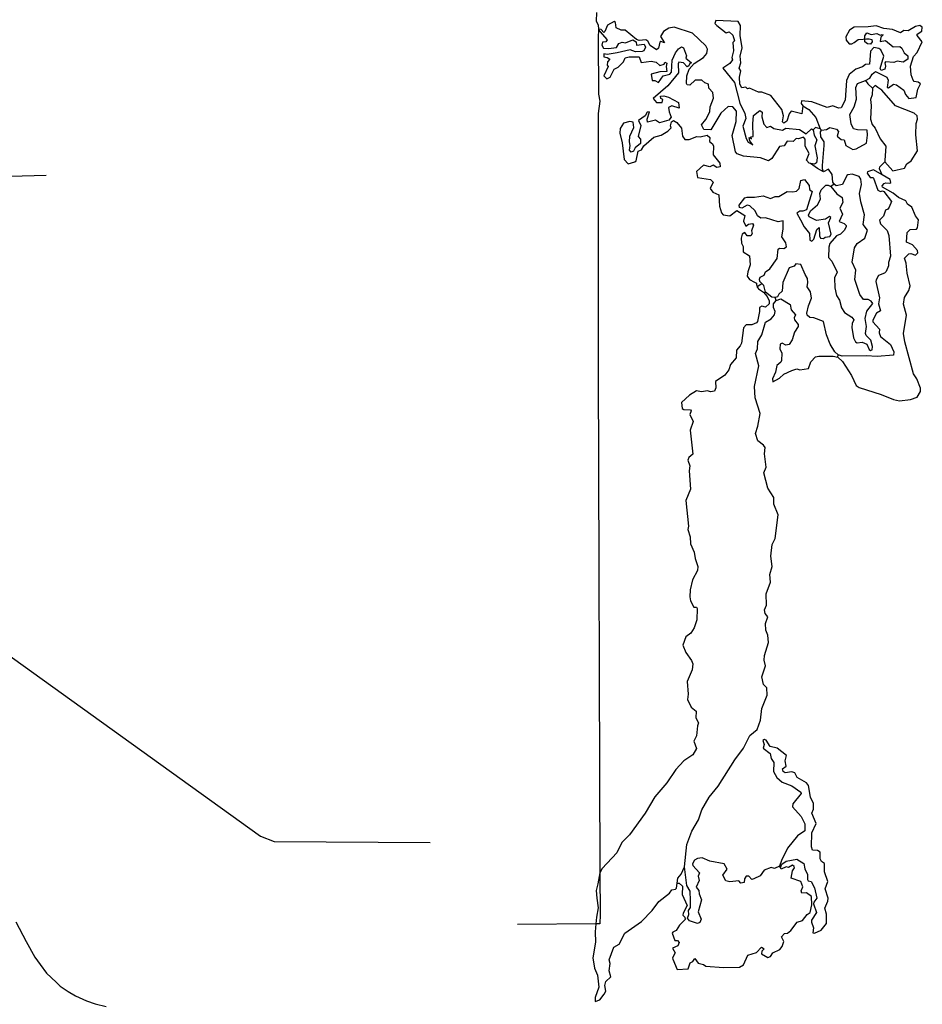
# Model space of a CAD drawing. Header units: millimetres. Extents: x 35 to 72953, y -43 to 70184.
# Tile 164 of 204: x 47997 to 52405, y 19390 to 24199. Entities that reach past the tile are written whole.
import ezdxf

# ---------------------------------------------------------------- set-up
doc = ezdxf.new("R2010")
doc.units = ezdxf.units.MM
doc.layers.add('roads_3', color=3, linetype='Continuous')

msp = doc.modelspace()

# ---------------------------------------------------------------- linework, layer by layer
at = {"layer": 'roads_3'}
for points in [[(50813.26, 24234.33), (50813.09, 24191.55), (50822.23, 24173.7), (50823.23, 24152.31), (50822.19, 24110.99), (50823.3, 23835.1), (50829.4, 23801.86), (50822.44, 23741.77), (50821.86, 22494.08), (50830.41, 20032.89), (50831.12, 19829.71), (50830.74, 19783.1), (50810.5, 19783.06), (50427.95, 19780.3)], [(51859.57, 23497.07), (51852.25, 23498.19), (51838.64, 23512.47), (51852.72, 23545.19), (51832.37, 23582.06), (51832.3, 23615.32), (51825.21, 23626.06), (51799.95, 23617.69), (51788.82, 23618.78), (51774.14, 23605), (51745.38, 23605.61), (51730.25, 23582.41), (51707.43, 23579.26), (51669.65, 23521.1), (51653.45, 23509.65), (51614.01, 23524.53), (51532.05, 23532.68), (51500.15, 23544.48), (51493.06, 23553.88), (51475.64, 23633.66), (51496.25, 23702.09), (51497.18, 23753.19), (51480.45, 23772.78), (51457.16, 23775.61), (51421.86, 23742.95), (51372.9, 23660.83), (51338.01, 23662.42), (51327.4, 23686.12), (51348.09, 23711.77), (51367.73, 23749.27), (51368.62, 23774.22), (51384.75, 23816.59), (51381.21, 23843.41), (51362.4, 23864.1), (51360.38, 23883.72), (51343.12, 23890.22), (51328.95, 23903.94), (51296.04, 23903.87), (51269.31, 23879.43), (51256.2, 23881.18), (51253.07, 23887.71), (51255.54, 23925.74), (51266.13, 23957.91), (51290.31, 23985.22), (51336.83, 24014.58), (51353.01, 24033.57), (51355.42, 24055.63), (51347.37, 24071.02), (51282.94, 24133.96), (51193.88, 24162.27), (51167.11, 24158.12), (51140.83, 24140.77), (51127.21, 24117.47), (51146.51, 24086.03), (51128.3, 24091.98), (51123.21, 24088.97), (51117.23, 24059.92), (51106.59, 24052.58), (51075.72, 24073.47), (51065.02, 24094.29), (51055.39, 24101.37), (51022.59, 24098.31), (51009.85, 24102.94), (50954.13, 24148.05), (50934.42, 24147.57), (50910.64, 24158.83), (50906.06, 24185.54), (50900.96, 24189.63), (50867.14, 24172.38), (50855.04, 24140.88), (50849.49, 24137.21), (50837.39, 24150.83), (50823.23, 24152.31)], [(51821.88, 23778.24), (51815.83, 23739.1), (51765.26, 23753.18), (51755.1, 23738.98), (51743.11, 23703.26), (51728.89, 23693.7), (51722.84, 23700.67), (51726.84, 23729.38), (51718.66, 23760.29), (51665.91, 23829.13), (51621.37, 23845.56), (51605.24, 23845.53), (51560.61, 23864.61), (51550.52, 23862.15), (51542.4, 23869.34), (51524.2, 23866.87), (51514.08, 23883.58), (51511.93, 23919.16), (51518, 23950.1), (51509.87, 23961.94), (51517.92, 23988.23), (51515.78, 24021.48), (51525.88, 24061.85), (51515.58, 24121.35), (51517.55, 24171.35), (51505.35, 24190.28), (51396.06, 24194.93), (51392.04, 24180.63), (51402.24, 24171.11), (51446.81, 24135.51), (51460.95, 24140.31), (51479.18, 24123.72), (51487.35, 24095.13), (51479.25, 24087.91), (51483.39, 24047.57), (51475.35, 24014.3), (51477.44, 24002.34), (51465.31, 23985.57), (51430.95, 23961.78), (51487.75, 23892.95), (51514.27, 23790.69), (51538.6, 23740.86), (51542.71, 23717.15), (51528.64, 23678.99), (51544.98, 23619.5), (51555.11, 23600.56), (51577.38, 23588.75), (51563.2, 23607.68), (51559.11, 23624.4), (51571.29, 23617.22), (51567.22, 23626.75), (51579.38, 23629.21), (51577.18, 23690.95), (51581.15, 23731.42), (51611.46, 23755.31), (51623.64, 23748.13), (51621.61, 23724.4), (51631.78, 23688.62), (51646.05, 23672.13), (51664.23, 23679.27), (51680.38, 23667.44), (51722.92, 23660.43), (51739.12, 23669.89), (51805.9, 23662.82), (51838.28, 23641.6), (51864.54, 23665.38), (51871.15, 23661.84)], [(50823.23, 24152.31), (50829.68, 24141.27), (50866.15, 24101.1), (50860.14, 24091.56), (50843.92, 24089.09), (50839.99, 24074.78), (50848.03, 24060.5), (50872.37, 24058.22), (50910.83, 24063.06), (50922.86, 24082.15), (50939.06, 24089.28), (50955.28, 24086.87), (50991.65, 24101.35), (51007.79, 24091.85), (51009.9, 24075.12), (51046.29, 24080.06), (51052.44, 24065.78), (51044.37, 24046.7), (51036.27, 24044.35), (51003.93, 24041.74), (50977.61, 24051.33), (50914.84, 24036.91), (50866.29, 24029.61), (50850.16, 24032.02), (50850.19, 24017.72), (50866.32, 24015.31), (50878.5, 24005.91), (50868.44, 23994.03), (50866.39, 23977.4), (50870.46, 23970.09), (50850.37, 23925.05), (50864.55, 23910.78), (50880.75, 23917.9), (50900.85, 23958.29), (50919.03, 23967.97), (50945.28, 23994.18), (50953.35, 24013.26), (50973.62, 24017.96), (51022.18, 24018.05), (51032.32, 23989.59), (51080.87, 23996.89), (51105.11, 23992.06), (51123.44, 23975.47), (51143.6, 23982.71), (51147.64, 23992.14), (51157.73, 23987.51), (51153.71, 23970.65), (51157.81, 23946.94), (51123.5, 23944.54), (51081, 23932.6), (51085.11, 23901.57), (51099.26, 23901.6), (51117.47, 23892.21), (51139.66, 23925.62), (51172.08, 23932.78), (51180.08, 23942.33), (51184.01, 24001.75), (51200.16, 24037.47), (51214.27, 24056.57), (51228.39, 24066.13), (51238.58, 24061.27), (51252.8, 24023.39), (51250.75, 24011.41), (51277.11, 23987.75), (51269.1, 23985.18), (51265.07, 23973.31), (51256.97, 23968.64), (51238.73, 23987.67), (51216.47, 23992.28), (51212.43, 23982.85), (51214.5, 23940.07), (51162.01, 23875.67), (51091.32, 23813.57), (51107.58, 23794.76), (51133.88, 23794.81), (51137.91, 23809.01), (51127.72, 23813.64), (51125.71, 23825.72), (51141.93, 23828.08), (51166.17, 23820.92), (51214.79, 23794.97), (51216.92, 23766.38), (51182.48, 23778.17), (51166.27, 23771.04), (51168.39, 23749.65), (51178.53, 23723.51), (51166.4, 23709.19), (51121.92, 23694.8), (51101.71, 23709.06), (51063.26, 23699.34), (51061.16, 23713.75), (51073.25, 23749.46), (51061.09, 23747), (51051.03, 23730.35), (51018.74, 23706.46), (51030.95, 23682.76), (51016.82, 23628.09), (51029.01, 23616.14), (51029.05, 23594.75), (51002.78, 23573.19), (50994.71, 23556.66), (50982.64, 23551.87), (50974.52, 23561.27), (50978.52, 23585), (50974.44, 23601.84), (50976.36, 23630.22), (50996.55, 23673.16), (50992.44, 23699.2), (50976.22, 23701.72), (50945.87, 23694.46), (50929.8, 23668.26), (50927.77, 23644.54), (50940.03, 23597.01), (50948.3, 23516), (50968.52, 23494.76), (51000.94, 23504.24), (51006.96, 23509.13), (51016.96, 23556.7), (51033.16, 23563.83), (51045.29, 23582.92), (51093.77, 23625.8), (51130.15, 23635.41), (51162.45, 23654.54), (51178.64, 23671.19), (51174.56, 23680.72), (51180.56, 23699.57), (51190.73, 23706.8), (51206.87, 23697.41), (51229.18, 23668.86), (51233.31, 23630.73), (51245.51, 23614.24), (51265.78, 23614.28), (51304.13, 23628.66), (51320.35, 23626.25), (51354.75, 23635.85), (51366.85, 23624.02), (51364.9, 23604.84), (51381.15, 23593.01), (51385.23, 23581.16), (51383.24, 23538.37), (51415.66, 23497.97), (51417.77, 23481.35), (51401.56, 23476.55), (51383.34, 23488.49), (51367.13, 23481.25), (51336.85, 23488.39), (51302.49, 23457.4), (51306.61, 23428.81), (51371.31, 23419.4), (51383.5, 23405.24), (51369.42, 23374.29), (51381.62, 23357.46), (51412.01, 23343.45), (51414.1, 23288.58), (51424.26, 23255.46), (51432.39, 23245.94), (51464.74, 23241.24), (51499.11, 23267.47), (51537.63, 23243.61), (51531.65, 23215.22), (51543.77, 23191.41), (51555.91, 23200.97), (51576.18, 23203.45), (51580.25, 23196.25), (51570.13, 23167.74), (51574.21, 23155.67), (51568.19, 23143.8), (51550, 23143.76), (51537.8, 23160.47), (51525.65, 23150.91), (51519.65, 23131.95), (51521.68, 23108.12), (51529.83, 23091.51), (51529.88, 23065.35), (51560.28, 23046.35), (51564.43, 23001.24), (51552.33, 22967.85), (51550.39, 22946.34), (51560.52, 22929.85), (51584.78, 22918.04), (51595.23, 22912.29), (51594.58, 22905.9), (51600.58, 22891.8), (51604.15, 22900.12), (51616.93, 22907.97), (51621.56, 22911.09), (51612.21, 22920.42), (51609.65, 22931.72), (51613.68, 22941.82), (51632.9, 22951.83), (51639.94, 22968.03), (51661.12, 22982.37), (51695.91, 23032.99), (51701.38, 23078), (51706.94, 23084.11), (51728.16, 23081.71), (51741.82, 23089.5), (51738.29, 23109.78), (51718.52, 23139.45), (51725.99, 23175.71), (51724.87, 23216.16), (51701.11, 23211.79), (51638.36, 23231.28), (51615.64, 23229.58), (51600.44, 23240.85), (51588.69, 23266.43), (51561.86, 23290.1), (51549.69, 23292.51), (51523.41, 23278.16), (51512.28, 23281.57), (51510.27, 23294.1), (51537.46, 23328.73), (51549.14, 23332.86), (51585.54, 23332.27), (51628.53, 23339.56), (51664.01, 23325.44), (51686.72, 23335.02), (51703.88, 23336.17), (51745.32, 23360.08), (51772.2, 23358.25), (51789.82, 23362.5), (51803, 23375.05), (51811.97, 23413.09), (51830.16, 23418.56), (51852, 23389.9), (51854.12, 23369.17), (51866.77, 23359.67), (51840.08, 23270.38), (51821.9, 23263.36), (51806.31, 23264.27), (51792.67, 23254.68), (51809.94, 23220.98), (51827.71, 23187.79), (51854.09, 23154.62), (51855.57, 23123.1), (51864.72, 23118.24), (51874.79, 23127.9), (51890.35, 23174.71), (51900.99, 23183.83), (51902.11, 23142.81), (51908.17, 23131.41), (51922.31, 23130.22), (51930.98, 23136.78), (51952.66, 23140.48), (51959.71, 23151.8), (51946.96, 23206.98), (51958.03, 23233.82), (51951.51, 23238.58), (51931.74, 23225.34), (51888.28, 23218.72), (51852.79, 23236.05), (51849.28, 23243.8), (51858.29, 23265.21), (51892.65, 23294.88), (51903.27, 23312.19), (51908.34, 23324.73), (51905.17, 23350.88), (51911.73, 23368.74), (51934.51, 23390.73), (51945.07, 23390.75), (51957.97, 23384.75)], [(51974.13, 23396.37), (51967.86, 23405.1), (51964.67, 23443.78), (51947.45, 23469.9), (51923.15, 23456.77), (51916.82, 23471.25), (51918.09, 23487.13), (51926, 23585.25), (51924.92, 23602.43), (51910.16, 23627.45), (51908.13, 23651.83), (51912.17, 23658.93), (51936.97, 23662.42), (51953.63, 23673.32), (51985.52, 23664.41), (51996.11, 23653.79), (51989.65, 23629.94), (52009.39, 23614.57), (52022.5, 23612.05), (52031.7, 23585.47), (52065.12, 23565.92), (52081.34, 23568.17), (52131.82, 23595.76), (52137.77, 23635.57), (52135.27, 23659.95), (52088.69, 23660.52), (52068.97, 23665.8), (52057.79, 23690.16), (52050.62, 23736.48), (52071.76, 23772.88), (52083.28, 23810.93), (52080.72, 23867.34), (52087.75, 23887.09), (52126.8, 23902.25), (52148.52, 23912.87), (52160.11, 23933.54), (52175.6, 23945.46), (52231.85, 23918.87), (52237.92, 23903.25), (52233.47, 23868.32), (52239.51, 23865.9), (52264.27, 23884.9), (52278.89, 23881.5), (52314.4, 23855.41), (52321.98, 23834.48), (52339.28, 23813.79), (52375.67, 23819.3), (52383.13, 23859.11), (52395.8, 23885.85), (52384.66, 23893.58), (52365.41, 23896.98), (52360.78, 23903.06), (52351.2, 23929.09), (52348, 23972.65), (52361.57, 24019.57), (52380.3, 24038.67), (52404.42, 24090.49), (52379.09, 24121.36), (52379.54, 24127.9), (52402.33, 24143.36), (52404.83, 24162.43), (52393.13, 24170.16), (52371.92, 24165.9), (52336.04, 24144.99), (52314.82, 24146.16), (52299.1, 24135.38), (52259.65, 24151.37), (52217.68, 24156.05), (52179.19, 24169.71), (52140.73, 24163.54), (52072.46, 24162.95), (52049.21, 24147.94), (52031.08, 24115.2), (52033.65, 24099.24), (52048.4, 24081.32), (52060, 24080.68), (52072.15, 24087.24), (52090.97, 24102.52), (52115.89, 24103.44), (52133.08, 24104.98), (52145.08, 24105.15), (52157.73, 24102.16), (52159.27, 24091.09), (52151.21, 24080), (52137.04, 24080.98), (52124.51, 24091.37), (52125, 24097.42), (52124.47, 24110), (52124.83, 24120.72), (52134.75, 24135.7), (52155.51, 24127.43), (52183.32, 24131.04), (52198.99, 24123.97), (52209.64, 24126.88), (52214.17, 24124.56), (52203.06, 24113.12), (52199.62, 24093.05), (52225.35, 24097.2), (52262.85, 24067.02), (52295.18, 24068.86), (52305.39, 24059.91), (52317.03, 24036.65), (52334.22, 24022.5), (52333.78, 24007.09), (52311.57, 23990.97), (52282.7, 23996.9), (52266.02, 23990.88), (52225.1, 23993.67), (52221.05, 23988.34), (52224.57, 23972.39), (52221.59, 23956.87), (52203.87, 23951.51), (52199.33, 23960.92), (52217.4, 24020.48), (52202.72, 24051.38), (52192.05, 24059.11), (52168.28, 24063.17), (52152.1, 24045.95), (52147.23, 23982.32), (52128, 23979.84), (52113.32, 23968.5), (52079.96, 23957.79), (52047.67, 23932.12), (52034.53, 23901.83), (52028.23, 23805.49), (52008.5, 23768.54), (51995.87, 23767.29), (51968.6, 23779.21), (51940.8, 23770.73), (51865.31, 23797.95), (51814.75, 23803.17), (51813.27, 23790.08), (51821.88, 23778.24)], [(52126.8, 23902.25), (52138.29, 23885.31), (52161.77, 23865.07)], [(52161.77, 23865.07), (52160.18, 23832.48), (52151.08, 23809.85), (52155.67, 23780.15), (52151.85, 23712.97), (52159.92, 23686.83), (52174.19, 23669.45), (52198.54, 23616.74), (52226.99, 23581.66), (52222.05, 23512.04), (52221.5, 23504.83)], [(52208.65, 23441.25), (52195.99, 23470.49), (52197.47, 23481.05), (52221.5, 23504.83), (52260.63, 23461.02), (52318.69, 23474.22), (52328.82, 23495.64), (52350.01, 23509.98), (52381.78, 23559.38), (52372.47, 23636.73), (52374.43, 23692.6), (52381.93, 23712.68), (52379.44, 23730.07), (52364.7, 23741.9), (52274.11, 23777.96), (52206.62, 23854.52), (52187.57, 23868.15), (52174.9, 23877.18), (52161.77, 23865.07)], [(51821.88, 23778.24), (51851.24, 23761.12), (51885.74, 23721.29), (51905.83, 23666.8), (51883.76, 23672.51), (51871.15, 23661.84)], [(51871.15, 23661.84), (51876.3, 23634.47), (51890.49, 23612.44), (51879.99, 23582.72), (51892.18, 23523.88), (51888.74, 23500.71), (51878.57, 23494.15), (51859.57, 23497.07)], [(51912.17, 23658.93), (51905.83, 23666.8)], [(51923.15, 23456.77), (51893.8, 23472.21), (51859.57, 23497.07)], [(48126.82, 23437.98), (47832.52, 23429.52), (47666.15, 23466.96), (46725.56, 23446.6), (46528.1, 23440.02), (46130.51, 23431.86)], [(51691.51, 22827.41), (51714.52, 22835.61), (51759.65, 22808.88), (51764.7, 22782.06), (51785.02, 22757.83), (51779.02, 22742.96), (51781.02, 22733.43), (51798.79, 22710.3), (51798.81, 22700.77), (51780.11, 22672.8), (51768.58, 22635.75), (51754.48, 22613.22), (51737.8, 22609.64), (51721.09, 22619.14), (51709.97, 22613.8), (51708.98, 22591.18), (51718.64, 22570.36), (51717.2, 22535.22), (51714.67, 22526.35), (51695, 22510.79), (51687.99, 22478.08), (51672.88, 22444.79), (51674.41, 22430.5), (51707.76, 22449.07), (51728.94, 22467.52), (51767.85, 22485.44), (51792.64, 22493.81), (51807.36, 22488.52), (51848.74, 22496.14), (51859.81, 22528.31), (51884.09, 22552.86), (51899.73, 22556.43), (51969.23, 22556.28), (51991.97, 22550.45), (52014.65, 22529.96), (52059.3, 22461.1), (52081.66, 22412.93), (52095.83, 22402.76), (52203.22, 22368.63), (52263.91, 22343.7), (52293.82, 22338.33), (52347.93, 22344.99), (52379.22, 22355.91), (52395.86, 22382.66), (52396.39, 22399.29), (52378.56, 22445.7), (52361.82, 22469.38), (52318.96, 22625.7), (52312.37, 22666.14), (52327.36, 22755.96), (52312.54, 22810.02), (52317.56, 22842.73), (52338.71, 22877.14), (52346.2, 22899.32), (52330.89, 22960.48), (52325.79, 23009.9), (52317.16, 23034.27), (52339.84, 23054.94), (52348.42, 23058.06), (52371.25, 23049.13), (52382.83, 23060.57), (52381.77, 23072.43), (52356.91, 23099.76), (52328.12, 23112), (52330.47, 23159.11), (52345.15, 23174), (52376.55, 23176.39), (52381.54, 23182.39), (52385.51, 23221.08), (52370.85, 23240.67), (52353.51, 23283.31), (52332.26, 23298.23), (52323.64, 23314.17), (52288.72, 23330.84), (52262.36, 23352.73), (52211.19, 23381.89), (52208.64, 23387.2), (52219.26, 23399.75), (52226.8, 23403.2), (52246.52, 23400.36), (52251.6, 23404.47), (52248.55, 23418.21), (52208.65, 23441.25), (52166.51, 23465.59), (52136.64, 23455.44), (52135.71, 23450.12), (52150.84, 23427.98), (52163, 23428.78), (52167.07, 23424.58), (52187.46, 23366.87), (52200.11, 23359.8), (52210.66, 23364.04), (52216.8, 23359.84), (52253.77, 23311.81), (52243.74, 23283.08), (52236.69, 23273.64), (52225.1, 23269.52), (52216.02, 23239.68), (52196.35, 23220.02), (52200.91, 23202.85), (52233.42, 23169.55), (52242.05, 23144.63), (52248.77, 23043.55), (52239.31, 23013.27), (52239.81, 22997.2), (52228.75, 22969.24), (52220.65, 22960.8), (52191.35, 22950.1), (52179.23, 22928.57), (52177.27, 22920.36), (52195.63, 22841.26), (52190.6, 22811.54), (52201.33, 22777.09), (52181.64, 22766.41), (52162.95, 22732.34), (52163.44, 22722.92), (52195.38, 22688.4), (52194.95, 22669.44), (52201.02, 22652.28), (52249.2, 22613.03), (52265.5, 22576.26), (52264.49, 22560.07), (52185.1, 22553.48), (52130.96, 22558.13), (52013.56, 22556.12), (51993.96, 22563.04), (51977.74, 22577.6), (51955.25, 22613.63), (51937.52, 22660.6), (51921.64, 22725.3), (51874.55, 22743.6), (51854.84, 22744.23), (51842.65, 22755.4), (51840.65, 22765.7), (51848.68, 22801.85), (51863.22, 22839.35), (51858.16, 22870.38), (51841.89, 22894.73), (51846.06, 22915.99), (51844.35, 22934.42), (51833.34, 22954.73), (51811.87, 23003.3), (51787.06, 23006.35), (51778.5, 22995.69), (51754.19, 22986.66), (51723.5, 22915.21), (51721.04, 22873.64), (51704.85, 22858.09), (51697.94, 22846.37), (51686.36, 22842.16)], [(51957.97, 23384.75), (51987.12, 23348.72), (52012.99, 23330.26), (52016.06, 23306.99), (52001.5, 23279.14), (52015.14, 23249.46), (51999.56, 23213.18), (52023.91, 23203.7), (52033.55, 23194.07), (52033, 23187.53), (52023.42, 23169.11), (52005.25, 23152.45), (51986.03, 23142.99), (51953.77, 23105.34), (51947.77, 23088.15), (51946.84, 23037.6), (51963.09, 23019.79), (51988.48, 22965.64), (51975.9, 22938.34), (51976.94, 22889.46), (51986.64, 22852.13), (52000.92, 22828.99), (52009.58, 22791.54), (52024.81, 22768.85), (52060.79, 22747.09), (52070.91, 22732.81), (52062.36, 22716.17), (52060.33, 22696.54), (52069.01, 22644.8), (52078.67, 22626.42), (52086.32, 22621.67), (52111.12, 22624.04), (52133.39, 22615.22), (52145.52, 22587.87), (52152.13, 22583.12), (52159.2, 22586.01), (52161.71, 22602.76), (52153.06, 22634.33), (52130.76, 22656.12), (52127.16, 22665.76), (52131.7, 22701.46), (52126.06, 22740.13), (52134.57, 22775.62), (52162.78, 22813.14), (52155.68, 22823.99), (52140.48, 22832.27), (52117.75, 22833.34), (52099.98, 22856.58), (52076.06, 22930.24), (52080.49, 22976.03), (52062.21, 23014.12), (52073.19, 23084.86), (52086.26, 23105.62), (52124.2, 23132.52), (52137.23, 23170.57), (52115.96, 23198.57), (52122.46, 23246.02), (52104.13, 23309.61), (52098.95, 23350.73), (52108.48, 23393.53), (52103.9, 23420.24), (52096.23, 23433.19), (52062.36, 23443.98), (52041.05, 23441.5), (52035.5, 23437.94), (52015.88, 23393.89), (51984.59, 23387.29), (51974.13, 23396.37)], [(51974.13, 23396.37), (51957.97, 23384.75)], [(51600.58, 22891.8), (51604.18, 22884.05), (51629.48, 22868.13), (51647.73, 22846.67), (51657.39, 22825.85), (51657.42, 22811.11), (51639.25, 22794.89), (51621.51, 22799.73), (51609.36, 22794.27), (51609.97, 22773.54), (51600.45, 22725.31), (51595.37, 22719.31), (51572.1, 22708.07), (51544.84, 22709.12), (51532.23, 22694.24), (51521.26, 22619.29), (51516.19, 22605.64), (51497.56, 22584.66), (51496.6, 22547.3), (51468.28, 22514.43), (51460.79, 22488.81), (51440.09, 22463.83), (51395.64, 22431.82), (51396.74, 22401.34), (51390.64, 22385.36), (51370.47, 22381.66), (51355.28, 22385.85), (51325.96, 22382.24), (51301.62, 22385.74), (51267.24, 22364.94), (51229.4, 22329.73), (51232.47, 22300.58), (51241.07, 22295.28), (51273.51, 22293.01), (51276.07, 22288.14), (51269.97, 22271.5), (51285.79, 22235.95), (51271.16, 22193.69), (51284.04, 22076.55), (51264.36, 22061), (51259.29, 22048.57), (51270.47, 22020.66), (51266.47, 21996.16), (51272.78, 21905.72), (51250.63, 21851.69), (51262.48, 21725.68), (51259.96, 21709.5), (51271.73, 21673.94), (51272.27, 21639.47), (51290.55, 21598.49), (51295.14, 21567.02), (51309.46, 21528.92), (51306.96, 21508.74), (51282.24, 21463.35), (51271.21, 21414.67), (51269.2, 21379.64), (51272.35, 21361.24), (51288.55, 21329.13), (51302.22, 21330.38), (51305.25, 21323.84), (51304.42, 21267.86), (51291.29, 21229.15), (51274.18, 21202.29), (51250.92, 21184.4), (51235.34, 21144.69), (51250.6, 21108.92), (51278.5, 21069.73), (51284.57, 21052.56), (51281.61, 21024.62), (51256.92, 20966.38), (51262.13, 20904.98), (51258.13, 20878.93), (51275.84, 20841.94), (51300.22, 20821.92), (51299.25, 20788.67), (51312.5, 20764.86), (51306.4, 20750), (51302.44, 20701.22), (51289.38, 20676.25), (51301.62, 20639.25), (51284.42, 20608.29), (51240.52, 20579.16), (51200.62, 20536.74), (51157.73, 20472.03), (51098.16, 20403.97), (51052.29, 20323.07), (50975.53, 20217.73), (50938.15, 20180.85), (50912.5, 20129.59), (50841.43, 20054.06), (50830.41, 20032.89), (50820.23, 19979.47), (50812.2, 19946.21), (50815.31, 19908.96), (50821.48, 19861.63), (50814.49, 19815.29), (50810.5, 19783.06), (50807.54, 19744.78), (50809.12, 19692.99), (50796.06, 19616.82), (50804.74, 19567.51), (50819.53, 19531.84), (50824.74, 19474.1), (50808.04, 19424.19), (50807, 19404.35)], [(51243.06, 20062.52), (51254.45, 20170.17), (51280.16, 20236.18), (51311.37, 20291), (51327.5, 20339.69), (51364.82, 20402.28), (51408.76, 20455.91), (51489.9, 20584.43), (51531.76, 20640.49), (51562.57, 20703.4), (51598.92, 20732.19), (51615.53, 20778), (51621.45, 20834.43), (51646.69, 20899.77), (51645.01, 20935.57), (51629.32, 20952.83), (51620.66, 20990.28), (51638.76, 21042.63), (51632.1, 21071.66), (51634.6, 21093.17), (51653.71, 21157.39), (51650.05, 21193.63), (51640.48, 21218), (51638.81, 21250.69), (51650.44, 21282.31), (51637.2, 21298.8), (51634.14, 21316.75), (51644.19, 21339.93), (51642.1, 21395.24), (51664.24, 21451.71), (51660.58, 21489.72), (51671.63, 21527.87), (51665.49, 21578.96), (51671.41, 21636.06), (51686.06, 21665.91), (51701.48, 21780.55), (51679.12, 21832.94), (51679.62, 21865.64), (51650.67, 21911.36), (51631.75, 21985.7), (51642.35, 22013.1), (51634.67, 22078.37), (51637.06, 22109.41), (51629.49, 22121.7), (51601.16, 22141.93), (51590.43, 22177.71), (51602.52, 22213.98), (51612.96, 22275.19), (51588, 22352.51), (51585.43, 22408.26), (51605.98, 22508.95), (51590.11, 22568.33), (51600.24, 22592.07), (51601.12, 22626.65), (51620.76, 22660.39), (51639.4, 22721.84), (51666.71, 22738.52), (51683.84, 22758.18), (51685.79, 22773.7), (51677.73, 22793.74), (51678.63, 22812.15), (51691.51, 22827.41), (51686.36, 22842.16), (51669.67, 22844.64), (51639.1, 22869.15), (51631.4, 22901.28), (51621.56, 22911.09)], [(51991.97, 22550.45), (51993.96, 22563.04)], [(46050.64, 22458.55), (46216.18, 22338.78), (46729.59, 21969.53), (47017.34, 21759.05), (47293.01, 21562.15), (47525.34, 21394.65), (49172.78, 20211.59), (49239.49, 20184.81), (50001.44, 20181.2)], [(51711.65, 20058.65), (51719.71, 20075.28), (51739.36, 20089.57), (51791.97, 20098.65), (51826.45, 20077.89), (51830.56, 20051.73), (51844.76, 20024.5), (51843.77, 19999.44), (51847.84, 19992.91), (51862, 19989.39), (51878.29, 19959.72), (51889.52, 19908.64), (51874.37, 19889.55), (51873.92, 19880.46), (51887.68, 19839.03), (51864.46, 19801.51), (51862.97, 19791.42), (51873.6, 19763.51), (51871.1, 19739.68), (51877.71, 19737.36), (51911.07, 19752.28), (51936.37, 19785.04), (51936.75, 19830.15), (51928.11, 19859.29), (51943.7, 19894.34), (51945.18, 19908.76), (51930.37, 19953.84), (51943.03, 19989.56), (51927.18, 20036.53), (51927.09, 20077.43), (51913.4, 20087.04), (51905.35, 20100.11), (51905.29, 20132.81), (51893.57, 20140.98), (51869.33, 20142.82), (51863.16, 20158.88), (51865.57, 20227.27), (51885.75, 20273.54), (51865.94, 20323.6), (51873.91, 20343.13), (51872.91, 20370.61), (51858.13, 20402.62), (51849.91, 20458.47), (51839.31, 20472.74), (51793.7, 20498.81), (51782.53, 20520.29), (51768.37, 20524.92), (51735.46, 20520.64), (51725.83, 20527.16), (51722.78, 20539.68), (51740.49, 20553.46), (51735.34, 20578.94), (51741.32, 20605.23), (51695.69, 20640.82), (51661.34, 20649.07), (51643.08, 20679.85), (51634.39, 20682.82), (51626.86, 20679.26), (51632.46, 20659.1), (51628.44, 20641.13), (51661.41, 20615.04), (51667.5, 20591.33), (51680.18, 20571.74), (51677.72, 20527.06), (51694.48, 20498.05), (51720.37, 20474.94), (51767.47, 20456.63), (51812.05, 20426.91), (51813.11, 20419.71), (51772.74, 20369.74), (51770.7, 20354.33), (51812.77, 20307.42), (51831.05, 20272.43), (51830.65, 20237.29), (51794.76, 20213.38), (51746.87, 20153.21), (51716.64, 20093.41), (51707.53, 20065.12)], [(51707.53, 20065.12), (51682.74, 20053.21), (51666.6, 20059.16), (51632.67, 20045.35), (51612.54, 20017.48), (51582.2, 20003.12), (51573.05, 20000.66), (51557.36, 20015.6), (51544.72, 20015.57), (51537.11, 20003.58), (51535.16, 19984.63), (51519.51, 19981.49), (51508.36, 19993.88), (51464.31, 19989.14), (51445.06, 19993.76), (51431.33, 20021.22), (51452.02, 20050.3), (51437.82, 20076.43), (51367.43, 20090.04), (51329.95, 20104.92), (51307.22, 20102.99), (51292.05, 20093.54), (51283.5, 20076.12), (51285.03, 20067.92), (51316.98, 20032.85), (51310.88, 20016.21), (51316.02, 19994.16), (51300.9, 19962.65), (51314.14, 19945.5), (51314.64, 19929.43), (51326.87, 19900.3), (51310.76, 19842.51), (51324.98, 19805.74), (51317.94, 19789.1), (51307.38, 19784.2), (51267.83, 19797.87), (51257.71, 19811.59), (51264.75, 19829.34), (51262.64, 19848.4), (51272.8, 19862.72), (51273.2, 19897.86), (51271.6, 19942.31), (51254.85, 19970.98), (51243.06, 20062.52)], [(51207.94, 19981.69), (51217.85, 19982.11), (51233.63, 19967.95), (51232.67, 19926.93), (51257.02, 19872.67), (51236.44, 19835.27), (51235.89, 19826.4), (51245.53, 19816.23), (51247.07, 19804.37), (51218.82, 19776.38), (51203.12, 19750.85), (51185.97, 19743.06), (51183.43, 19737.07), (51196.14, 19702.62), (51208.79, 19701.32), (51217.48, 19691.36), (51211.38, 19676.38), (51184.62, 19664.47), (51198.81, 19641.44), (51185.75, 19618.03), (51186.23, 19610.49), (51208.59, 19560.54), (51261.7, 19564.19), (51271.82, 19593.37), (51283.89, 19598.71), (51294.05, 19613.7), (51309.75, 19590.45), (51336.55, 19585.18), (51348.27, 19576.89), (51434.31, 19570.42), (51512.22, 19572.46), (51532.39, 19583.14), (51553.61, 19630.84), (51595.56, 19644.01), (51619.28, 19669), (51632.98, 19660.71), (51621.3, 19650.6), (51618.88, 19636.85), (51651.27, 19618.52), (51662.86, 19623.86), (51674.52, 19641.73), (51709.86, 19657.76), (51720.97, 19672.09), (51727.99, 19697.04), (51717.85, 19720.3), (51732.53, 19736.4), (51746.11, 19738.2), (51763.35, 19750.21), (51793.07, 19791.73), (51819.94, 19800.2), (51842.14, 19829.29), (51856.75, 19838.41), (51865.82, 19875.78), (51864.23, 19916.24), (51839.38, 19934.03), (51817.12, 19932.77), (51813.04, 19944.07), (51821.59, 19963.7), (51812.48, 19989.29), (51764.34, 20005.82), (51771.81, 20042.19), (51780.46, 20056.4), (51778.37, 20064.04), (51771.28, 20069.35), (51752.06, 20058.67), (51739.42, 20061.08), (51716.34, 20050.51), (51711.65, 20058.65)], [(51207.94, 19981.69), (51211.29, 20007.03), (51226.91, 20025.46), (51243.06, 20062.52)], [(51711.65, 20058.65), (51707.53, 20065.12)], [(50807, 19404.35), (50829.75, 19412.95), (50852.07, 19439.13), (50859.11, 19453.89), (50855, 19481.92), (50859.58, 19502.21), (50884.35, 19523.66), (50875.61, 19553.9), (50880.64, 19590.27), (50876.08, 19607.44), (50898.69, 19668.78), (50924.98, 19683.69), (50952.7, 19738.28), (51033.52, 19795.52), (51085.58, 19848.61), (51117.85, 19892.12), (51170.4, 19933.35), (51181.5, 19949.89), (51199.23, 19952.36), (51204.79, 19957.8), (51207.94, 19981.69)], [(47978.53, 19792.46), (48029.76, 19697.57), (48071.88, 19620.68), (48096.92, 19584.48), (48128.89, 19541.95), (48174.79, 19499.22), (48194.37, 19479.64), (48234.23, 19453.64), (48270.46, 19432.43), (48323.87, 19407.48), (48366, 19393.06), (48419.46, 19380.24)]]:
    msp.add_lwpolyline(points, dxfattribs=at)

doc.saveas('drawing.dxf')
